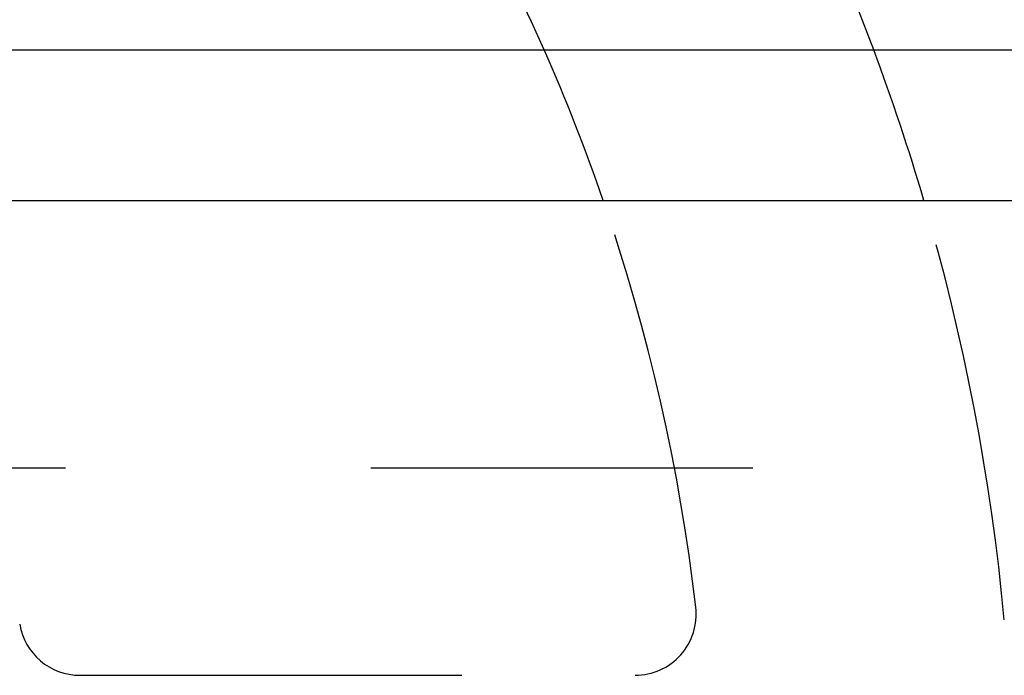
# Model space of a CAD drawing. Extents: x 3.3 to 34.5, y 1 to 22.4.
# Tile 20 of 34: x 10.246 to 10.568, y 7.318 to 7.532. Entities that reach past the tile are written whole.
import ezdxf

# ---------------------------------------------------------------- set-up
doc = ezdxf.new("R2010")
doc.units = 0
doc.linetypes.add('HIDDEN', pattern=[0.1875, 0.125, -0.0625])
doc.layers.add('ACSRY', color=30, linetype='CONTINUOUS')

msp = doc.modelspace()

# ---------------------------------------------------------------- linework, layer by layer
at = {"layer": 'ACSRY', "color": 30, "linetype": 'CONTINUOUS'}
for p, q in [((9.8724536, 7.5225593), (12.510954, 7.5225593)), ((9.8724543, 7.4732417), (12.510954, 7.4732417))]:
    msp.add_line(p, q, dxfattribs=at)
at = {"layer": 'ACSRY', "color": 30, "linetype": 'HIDDEN'}
for p, q in [((12.510954, 7.3855577), (9.959454, 7.3855577)), ((10.265714, 7.3177405), (10.44742, 7.3177405))]:
    msp.add_line(p, q, dxfattribs=at)
for centre, radius, start, end in [((9.8414497, 7.2677406), 0.95, 15.558985, 40.683333), ((9.8414497, 7.2677406), 0.73, 20.430247, 39.64459999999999), ((9.8414497, 7.2677406), 0.63, 23.858182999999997, 38.410559), ((9.8414497, 7.2677406), 0.63, 6.589442, 19.037714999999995), ((9.8414497, 7.2677406), 0.73, 5.3554006, 16.350159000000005), ((10.44742, 7.3377406), 0.020000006, 269.99998000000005, 6.589440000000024), ((10.265714, 7.3377406), 0.02, 189.36892, 269.99998000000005)]:
    msp.add_arc(centre, radius, start, end, dxfattribs=at)
at = {"layer": 'ACSRY', "color": 30, "linetype": 'CONTINUOUS'}
for radius, start, end in [(0.63, 19.037714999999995, 23.858182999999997), (0.73, 16.350159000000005, 20.430247)]:
    msp.add_arc((9.8414497, 7.2677406), radius, start, end, dxfattribs=at)

doc.saveas('drawing.dxf')
